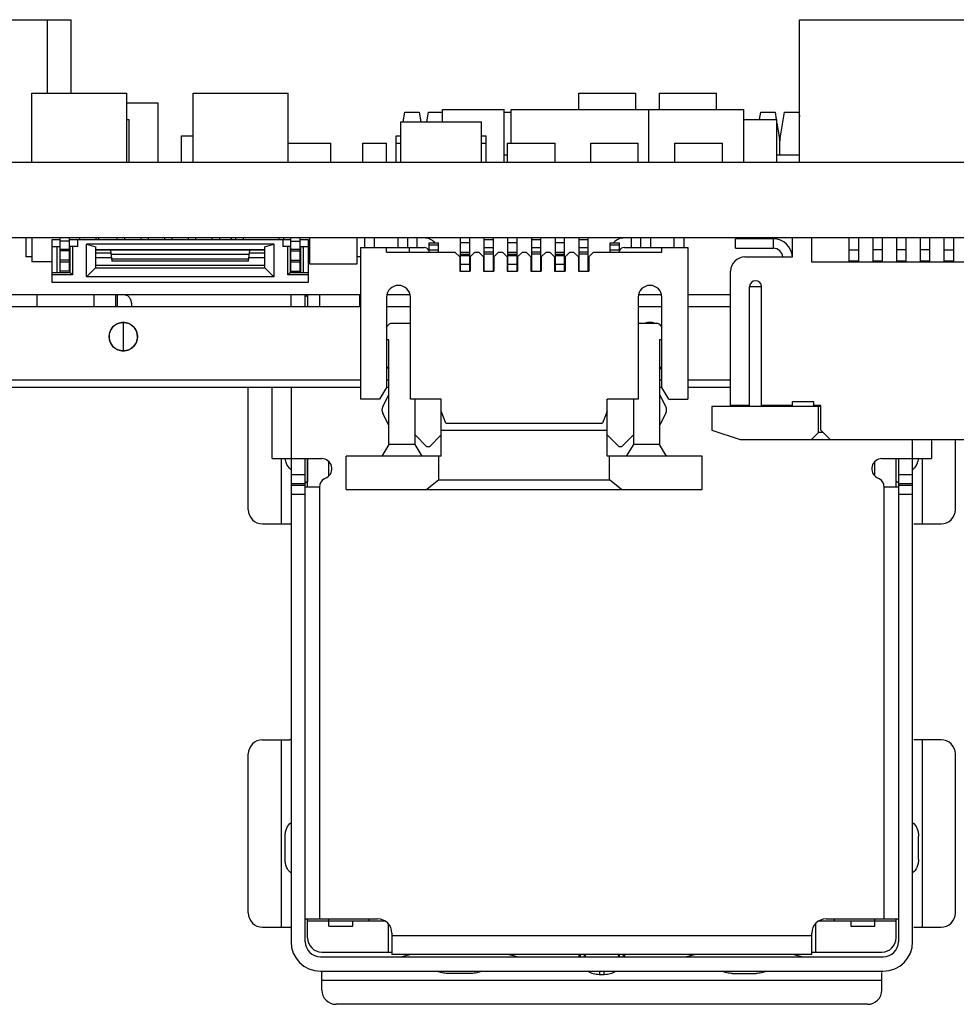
# Model space of a CAD drawing. Header units: millimetres. Extents: x 440 to 595, y -43 to 361.
# Tile 3 of 47: x 496 to 516, y -43 to -23. Entities that reach past the tile are written whole.
import ezdxf

# ---------------------------------------------------------------- set-up
doc = ezdxf.new("R2010")
doc.units = ezdxf.units.MM
doc.header["$LTSCALE"] = 16.335
doc.layers.get('0').update_dxf_attribs({"linetype": 'CONTINUOUS'})

msp = doc.modelspace()

# ---------------------------------------------------------------- linework, layer by layer
at = {"linetype": 'Continuous'}
for p, q in [((487.9216, -22.7172), (496.9716, -22.7172)), ((496.4716, -24.2672), (496.4716, -22.7172)), ((496.9716, -24.2672), (496.9716, -22.7172)), ((512.3216, -25.7172), (512.3216, -22.7172)), ((512.3216, -22.7172), (519.4216, -22.7172)), ((496.1466, -25.7172), (496.1466, -24.2672)), ((496.1466, -24.2672), (498.1466, -24.2672)), ((498.1466, -25.7172), (498.1466, -24.2672)), ((499.5466, -25.7172), (499.5466, -24.2672)), ((499.5466, -24.2672), (501.5466, -24.2672)), ((501.5466, -25.7172), (501.5466, -24.2672)), ((507.6716, -24.6072), (507.6716, -24.2672)), ((507.6716, -24.2672), (508.8716, -24.2672)), ((508.8716, -24.6072), (508.8716, -24.2672)), ((509.3716, -24.6072), (509.3716, -24.2672)), ((509.3716, -24.2672), (510.5716, -24.2672)), ((510.5716, -24.6072), (510.5716, -24.2672)), ((498.1466, -24.4672), (498.8066, -24.4672)), ((498.8066, -25.7172), (498.8066, -24.4672)), ((503.972, -24.8672), (504.0066, -24.6672)), ((504.0066, -24.6672), (504.3066, -24.6672)), ((504.3066, -24.6672), (504.3412, -24.8672)), ((504.472, -24.8672), (504.5066, -24.6672)), ((504.5066, -24.6672), (504.7966, -24.6672)), ((504.7966, -24.8672), (504.7966, -24.6072)), ((504.7966, -24.6072), (506.0966, -24.6072)), ((506.0966, -25.7172), (506.0966, -24.6072)), ((506.0966, -24.6672), (506.2466, -24.6672)), ((506.2466, -25.3172), (506.2466, -24.6072)), ((506.2466, -24.6072), (511.1466, -24.6072)), ((509.1466, -25.7172), (509.1466, -24.6072)), ((511.1466, -25.7172), (511.1466, -24.6072)), ((511.4807, -24.8172), (511.5066, -24.6672)), ((511.5066, -24.6672), (511.8066, -24.6672)), ((511.8066, -24.6672), (511.8325, -24.8172)), ((511.9125, -25.2115), (512.0066, -24.6672)), ((512.0066, -24.6672), (512.3066, -24.6672)), ((512.3066, -24.6672), (512.3216, -24.754)), ((498.1466, -24.8172), (498.1966, -24.8172)), ((498.1966, -25.7172), (498.1966, -24.8172)), ((503.9216, -25.7172), (503.9216, -24.8672)), ((503.9216, -24.8672), (505.6216, -24.8672)), ((505.6216, -25.7172), (505.6216, -24.8672)), ((511.1466, -24.8172), (511.8466, -24.8172)), ((511.8466, -25.7172), (511.8466, -24.8172)), ((511.8466, -24.8987), (511.903, -25.2247)), ((499.2966, -25.7172), (499.2966, -25.1672)), ((499.2966, -25.1672), (499.5466, -25.1672)), ((503.8216, -25.3172), (503.8216, -25.1672)), ((503.8216, -25.1672), (503.9216, -25.1672)), ((503.9202, -25.1672), (503.9216, -25.159)), ((505.6216, -25.1672), (505.7216, -25.1672)), ((505.7216, -25.3172), (505.7216, -25.1672)), ((511.9077, -25.5672), (511.9077, -25.2672)), ((501.5466, -25.3172), (502.4466, -25.3172)), ((502.4466, -25.7172), (502.4466, -25.3172)), ((503.1216, -25.7172), (503.1216, -25.3172)), ((503.1216, -25.3172), (503.6216, -25.3172)), ((503.6216, -25.7172), (503.6216, -25.3172)), ((503.8216, -25.7172), (503.8216, -25.3172)), ((503.8216, -25.3172), (503.9216, -25.3172)), ((505.6216, -25.3172), (505.7216, -25.3172)), ((505.7216, -25.7172), (505.7216, -25.3172)), ((506.1716, -25.7172), (506.1716, -25.3172)), ((506.1716, -25.3172), (507.1716, -25.3172)), ((507.1716, -25.7172), (507.1716, -25.3172)), ((507.9216, -25.7172), (507.9216, -25.3172)), ((507.9216, -25.3172), (508.9216, -25.3172)), ((508.9216, -25.7172), (508.9216, -25.3172)), ((509.6966, -25.7172), (509.6966, -25.3172)), ((509.6966, -25.3172), (510.6966, -25.3172)), ((510.6966, -25.7172), (510.6966, -25.3172)), ((457.9216, -25.7172), (577.9216, -25.7172)), ((506.0966, -25.5672), (506.1716, -25.5672)), ((511.8466, -25.5672), (512.3216, -25.5672)), ((577.9216, -27.3172), (457.9216, -27.3172)), ((496.0216, -27.3172), (496.0216, -27.7172)), ((496.1466, -27.3172), (496.1466, -27.8172)), ((496.5716, -28.2572), (496.5716, -27.3472)), ((496.5716, -27.3472), (496.7416, -27.3472)), ((496.7416, -28.0172), (496.7416, -27.3172)), ((496.9416, -27.3872), (496.7416, -27.3872)), ((496.9416, -28.0172), (496.9416, -27.3172)), ((496.9416, -27.3472), (501.6016, -27.3472)), ((497.1116, -27.4972), (497.1116, -27.3472)), ((497.1466, -27.3172), (497.1466, -27.3472)), ((497.4966, -27.3172), (497.4966, -27.3472)), ((497.5466, -27.3172), (497.5466, -27.3472)), ((497.9466, -27.3472), (497.9466, -27.3172)), ((498.0966, -27.3172), (498.0966, -27.3472)), ((498.4466, -27.3472), (498.4466, -27.3172)), ((498.5966, -27.3172), (498.5966, -27.3472)), ((498.9466, -27.3472), (498.9466, -27.3172)), ((499.0966, -27.3172), (499.0966, -27.3472)), ((499.4466, -27.3472), (499.4466, -27.3172)), ((499.5966, -27.3172), (499.5966, -27.3472)), ((499.9466, -27.3472), (499.9466, -27.3172)), ((500.0966, -27.3172), (500.0966, -27.3472)), ((500.3466, -27.3172), (500.3466, -27.3472)), ((500.4466, -27.3472), (500.4466, -27.3172)), ((500.5966, -27.3172), (500.5966, -27.3472)), ((501.3466, -27.3172), (501.3466, -27.3472)), ((501.4316, -27.3472), (501.4316, -27.4972)), ((501.4466, -27.3172), (501.4466, -27.3472)), ((501.6016, -28.0172), (501.6016, -27.3172)), ((501.6016, -27.3872), (501.8016, -27.3872)), ((501.8016, -28.0172), (501.8016, -27.3172)), ((501.8016, -27.3472), (501.9716, -27.3472)), ((501.9716, -27.3472), (501.9716, -28.2572)), ((501.9966, -27.3172), (501.9966, -27.8672)), ((502.9966, -27.3172), (502.9966, -27.8672)), ((503.1616, -27.5172), (503.1616, -27.3172)), ((503.3616, -27.3172), (503.3616, -27.5172)), ((503.8616, -27.5172), (503.8616, -27.3172)), ((504.0616, -27.3172), (504.0616, -27.5172)), ((504.2616, -27.3172), (504.2616, -27.5172)), ((505.1716, -27.3172), (505.1716, -28.0172)), ((505.3716, -28.0172), (505.3716, -27.3172)), ((505.6716, -27.3172), (505.6716, -28.0172)), ((505.8716, -27.3539), (505.6716, -27.3539)), ((505.8716, -28.0172), (505.8716, -27.3172)), ((506.1716, -27.3172), (506.1716, -28.0172)), ((506.3716, -28.0172), (506.3716, -27.3172)), ((506.6716, -27.3172), (506.6716, -28.0172)), ((506.8716, -27.3539), (506.6716, -27.3539)), ((506.8716, -28.0172), (506.8716, -27.3172)), ((507.1716, -27.3172), (507.1716, -28.0172)), ((507.3716, -28.0172), (507.3716, -27.3172)), ((507.6716, -27.3172), (507.6716, -28.0172)), ((507.8716, -27.3539), (507.6716, -27.3539)), ((507.8716, -28.0172), (507.8716, -27.3172)), ((508.7816, -27.5172), (508.7816, -27.3172)), ((508.9816, -27.5172), (508.9816, -27.3172)), ((509.1816, -27.3172), (509.1816, -27.5172)), ((509.6816, -27.5172), (509.6816, -27.3172)), ((509.8816, -27.3172), (509.8816, -27.5172)), ((510.9716, -27.5355), (510.9716, -27.3355)), ((511.7716, -27.3355), (510.9716, -27.3355)), ((511.7716, -27.5355), (511.7716, -27.3355)), ((512.1716, -27.7172), (512.1716, -27.3172)), ((512.5716, -27.3172), (512.5716, -27.8172)), ((513.3716, -27.8172), (513.3716, -27.3172)), ((513.5716, -27.8172), (513.5716, -27.3172)), ((513.8716, -27.8172), (513.8716, -27.3172)), ((514.0716, -27.8172), (514.0716, -27.3172)), ((514.3716, -27.8172), (514.3716, -27.3172)), ((514.5716, -27.8172), (514.5716, -27.3172)), ((514.8716, -27.8172), (514.8716, -27.3172)), ((515.0716, -27.8172), (515.0716, -27.3172)), ((515.3716, -27.8172), (515.3716, -27.3172)), ((515.5716, -27.8172), (515.5716, -27.3172)), ((496.5716, -27.4972), (496.7416, -27.4972)), ((496.6816, -28.0472), (496.6816, -27.4972)), ((496.7316, -27.4972), (496.7316, -28.0472)), ((496.9416, -27.5572), (496.7416, -27.5572)), ((496.9416, -27.5872), (496.7416, -27.5872)), ((497.1116, -27.4972), (496.9416, -27.4972)), ((496.9516, -28.0472), (496.9516, -27.4972)), ((497.0016, -27.4972), (497.0016, -28.0972)), ((497.2966, -28.1372), (497.2966, -27.4472)), ((497.2966, -27.4472), (497.4966, -27.5008)), ((501.2466, -27.4472), (497.2966, -27.4472)), ((497.4966, -27.9375), (497.4966, -27.5008)), ((497.4966, -27.5601), (501.0466, -27.5601)), ((501.0466, -27.5772), (497.4966, -27.5772)), ((497.8016, -27.5772), (497.8316, -27.8072)), ((500.7116, -27.8072), (500.7416, -27.5772)), ((501.0466, -27.5008), (501.2466, -27.4472)), ((501.0466, -27.5008), (501.0466, -27.9375)), ((501.2466, -27.4472), (501.2466, -28.1372)), ((501.6016, -27.4972), (501.4316, -27.4972)), ((501.5416, -28.0972), (501.5416, -27.4972)), ((501.5916, -27.4972), (501.5916, -28.0472)), ((501.8016, -27.5572), (501.6016, -27.5572)), ((501.6016, -27.5872), (501.8016, -27.5872)), ((501.8016, -27.4972), (501.9716, -27.4972)), ((501.8116, -28.0472), (501.8116, -27.4972)), ((501.8616, -27.4972), (501.8616, -28.0472)), ((503.0716, -27.5172), (503.0716, -30.7172)), ((503.0716, -27.5172), (504.4116, -27.5172)), ((503.6216, -27.6172), (503.6216, -27.5172)), ((504.0966, -27.5172), (504.0966, -27.6172)), ((504.4982, -27.5672), (504.7116, -27.5672)), ((504.5116, -27.4172), (504.5116, -27.6172)), ((504.5116, -27.4172), (504.7116, -27.4172)), ((504.7116, -27.4672), (504.5116, -27.4672)), ((504.7116, -27.6172), (504.7116, -27.4172)), ((505.3716, -27.4172), (505.1716, -27.4172)), ((505.6716, -27.5172), (505.8716, -27.5172)), ((506.3716, -27.4172), (506.1716, -27.4172)), ((506.6716, -27.5172), (506.8716, -27.5172)), ((507.3716, -27.4172), (507.1716, -27.4172)), ((507.6716, -27.5172), (507.8716, -27.5172)), ((508.3316, -27.6172), (508.3316, -27.4172)), ((508.3316, -27.4172), (508.5316, -27.4172)), ((508.5316, -27.4672), (508.3316, -27.4672)), ((508.3316, -27.5672), (508.545, -27.5672)), ((508.5316, -27.6172), (508.5316, -27.4172)), ((508.6316, -27.5172), (509.9716, -27.5172)), ((509.4216, -27.6172), (509.4216, -27.5172)), ((509.9716, -27.5172), (509.9716, -30.7172)), ((510.9716, -27.5355), (511.7716, -27.5355)), ((513.3716, -27.5655), (513.5716, -27.5655)), ((514.0716, -27.5655), (513.8716, -27.5655)), ((514.5716, -27.5655), (514.3716, -27.5655)), ((515.0716, -27.5655), (514.8716, -27.5655)), ((515.3716, -27.5655), (515.5716, -27.5655)), ((496.1466, -27.7172), (496.0216, -27.7172)), ((496.9416, -27.7872), (496.7416, -27.7872)), ((497.4966, -27.6325), (497.8088, -27.6325)), ((497.8225, -27.7372), (497.4966, -27.7372)), ((500.7299, -27.6672), (497.8133, -27.6672)), ((497.8251, -27.7572), (500.7181, -27.7572)), ((501.0466, -27.7372), (500.7207, -27.7372)), ((500.7344, -27.6325), (501.0466, -27.6325)), ((501.6016, -27.7872), (501.8016, -27.7872)), ((501.9966, -27.7172), (501.9716, -27.7172)), ((503.0716, -27.7172), (502.9966, -27.7172)), ((503.6216, -27.6172), (505.0616, -27.6172)), ((505.0616, -27.6172), (505.1616, -27.7172)), ((505.1616, -27.7172), (505.1616, -28.0172)), ((505.1716, -27.6172), (505.3716, -27.6172)), ((505.3716, -27.6672), (505.1716, -27.6672)), ((505.3716, -27.6957), (505.1716, -27.6957)), ((505.3816, -27.7172), (505.4816, -27.6172)), ((505.3816, -27.7172), (505.3816, -28.0172)), ((505.4816, -27.6172), (505.5616, -27.6172)), ((505.5616, -27.6172), (505.6616, -27.7172)), ((505.6616, -27.7172), (505.6616, -28.0172)), ((505.6716, -27.6093), (505.8716, -27.6093)), ((505.8716, -27.6593), (505.6716, -27.6593)), ((505.8816, -27.7172), (505.9816, -27.6172)), ((505.8816, -27.7172), (505.8816, -28.0172)), ((505.9816, -27.6172), (506.0616, -27.6172)), ((506.0616, -27.6172), (506.1616, -27.7172)), ((506.1616, -27.7172), (506.1616, -28.0172)), ((506.1716, -27.6172), (506.3716, -27.6172)), ((506.3716, -27.6672), (506.1716, -27.6672)), ((506.3716, -27.6957), (506.1716, -27.6957)), ((506.3816, -27.7172), (506.4816, -27.6172)), ((506.3816, -27.7172), (506.3816, -28.0172)), ((506.4816, -27.6172), (506.5616, -27.6172)), ((506.5616, -27.6172), (506.6616, -27.7172)), ((506.6616, -27.7172), (506.6616, -28.0172)), ((506.6716, -27.6093), (506.8716, -27.6093)), ((506.8716, -27.6593), (506.6716, -27.6593)), ((506.8816, -27.7172), (506.9816, -27.6172)), ((506.8816, -27.7172), (506.8816, -28.0172)), ((506.9816, -27.6172), (507.0616, -27.6172)), ((507.0616, -27.6172), (507.1616, -27.7172)), ((507.1616, -27.7172), (507.1616, -28.0172)), ((507.1716, -27.6172), (507.3716, -27.6172)), ((507.3716, -27.6672), (507.1716, -27.6672)), ((507.3716, -27.6957), (507.1716, -27.6957)), ((507.3816, -27.7172), (507.4816, -27.6172)), ((507.3816, -27.7172), (507.3816, -28.0172)), ((507.4816, -27.6172), (507.5616, -27.6172)), ((507.5616, -27.6172), (507.6616, -27.7172)), ((507.6616, -27.7172), (507.6616, -28.0172)), ((507.6716, -27.6093), (507.8716, -27.6093)), ((507.8716, -27.6593), (507.6716, -27.6593)), ((507.8816, -27.7172), (507.9816, -27.6172)), ((507.8816, -27.7172), (507.8816, -28.0172)), ((507.9816, -27.6172), (509.4216, -27.6172)), ((511.1716, -27.7172), (512.1716, -27.7172)), ((513.3716, -27.7972), (513.5716, -27.7972)), ((513.8716, -27.7972), (514.0716, -27.7972)), ((514.3716, -27.7972), (514.5716, -27.7972)), ((514.8716, -27.7972), (515.0716, -27.7972)), ((515.3716, -27.7972), (515.5716, -27.7972)), ((496.5716, -27.8172), (496.1466, -27.8172)), ((496.7416, -27.8172), (496.9416, -27.8172)), ((497.488, -27.9458), (497.2966, -28.1372)), ((497.4967, -27.9375), (497.488, -27.9458)), ((497.488, -27.9458), (501.0552, -27.9458)), ((497.4966, -27.8872), (501.0466, -27.8872)), ((500.7116, -27.8072), (497.8316, -27.8072)), ((501.0552, -27.9458), (501.0465, -27.9375)), ((501.2466, -28.1372), (501.0552, -27.9458)), ((501.6016, -27.8172), (501.8016, -27.8172)), ((502.9966, -27.8672), (501.9966, -27.8672)), ((505.1716, -27.8697), (505.3716, -27.8697)), ((506.1716, -27.8697), (506.3716, -27.8697)), ((507.1716, -27.8697), (507.3716, -27.8697)), ((512.5716, -27.8172), (533.4716, -27.8172)), ((496.5716, -28.0472), (496.9516, -28.0472)), ((497.0016, -28.0972), (496.5716, -28.0972)), ((496.9416, -28.0172), (496.7416, -28.0172)), ((497.0016, -28.0972), (496.9516, -28.0472)), ((501.2466, -28.1372), (497.2966, -28.1372)), ((501.5916, -28.0472), (501.5416, -28.0972)), ((501.9716, -28.0972), (501.5416, -28.0972)), ((501.5916, -28.0472), (501.9716, -28.0472)), ((501.6016, -28.0172), (501.8016, -28.0172)), ((505.1616, -28.0172), (505.3816, -28.0172)), ((505.6616, -28.0172), (505.8816, -28.0172)), ((506.1616, -28.0172), (506.3816, -28.0172)), ((506.6616, -28.0172), (506.8816, -28.0172)), ((507.1616, -28.0172), (507.3816, -28.0172)), ((507.6616, -28.0172), (507.8816, -28.0172)), ((510.8716, -30.8672), (510.8716, -28.0172)), ((501.9716, -28.2572), (496.5716, -28.2572)), ((511.2716, -30.8672), (511.2716, -28.3422)), ((511.2716, -28.3422), (511.5216, -28.3422)), ((511.5216, -30.8672), (511.5216, -28.3422)), ((503.0716, -28.5172), (481.0716, -28.5172)), ((496.2566, -28.7672), (496.2566, -28.5172)), ((497.4566, -28.7672), (497.4566, -28.5172)), ((497.9066, -28.5172), (497.9066, -28.7672)), ((497.9448, -28.5172), (497.9448, -28.7672)), ((501.6066, -28.7672), (501.6066, -28.5172)), ((501.9066, -28.7672), (501.9066, -28.5172)), ((501.9566, -28.5172), (501.9566, -28.7672)), ((502.2066, -28.5172), (502.2066, -28.7672)), ((503.0466, -28.5172), (503.0466, -28.7672)), ((504.1216, -28.5172), (503.6216, -28.5172)), ((503.6216, -28.5672), (503.6216, -30.4672)), ((504.1216, -30.7172), (504.1216, -28.5672)), ((509.4216, -28.5172), (508.9216, -28.5172)), ((508.9216, -28.5672), (508.9216, -30.7172)), ((509.4216, -30.4672), (509.4216, -28.5672)), ((510.8716, -28.5172), (509.9716, -28.5172)), ((503.0716, -28.7672), (482.1816, -28.7672)), ((498.2429, -28.7172), (498.2429, -28.7672)), ((504.1216, -28.7672), (503.6216, -28.7672)), ((509.4216, -28.7672), (508.9216, -28.7672)), ((510.8716, -28.7672), (509.9716, -28.7672)), ((498.0716, -29.0979), (498.0716, -29.6966)), ((503.6216, -29.2081), (503.6417, -29.1703)), ((504.1216, -29.1172), (503.73, -29.1172)), ((509.3132, -29.1172), (508.9216, -29.1172)), ((509.1716, -29.0979), (509.1716, -29.1172)), ((509.4015, -29.1703), (509.4216, -29.2081)), ((503.6716, -29.4672), (503.6216, -29.4672)), ((503.6716, -31.6672), (503.6716, -29.4672)), ((509.3716, -29.4672), (509.3716, -31.6672)), ((509.4216, -29.4672), (509.3716, -29.4672)), ((503.0716, -30.3172), (481.4316, -30.3172)), ((503.0716, -30.4672), (481.5816, -30.4672)), ((500.7066, -33.0422), (500.7066, -30.4672)), ((501.2066, -31.9672), (501.2066, -30.4672)), ((501.6066, -30.4672), (501.6066, -42.1472)), ((503.6216, -30.4672), (503.4716, -30.7172)), ((503.6716, -30.3172), (503.6216, -30.3172)), ((503.6716, -30.4672), (503.6216, -30.4672)), ((509.4216, -30.3172), (509.3716, -30.3172)), ((509.4216, -30.4672), (509.3716, -30.4672)), ((509.5716, -30.7172), (509.4216, -30.4672)), ((510.8716, -30.3172), (509.9716, -30.3172)), ((510.8716, -30.4672), (509.9716, -30.4672)), ((503.5385, -30.873), (503.6716, -30.6172)), ((509.3716, -30.6172), (509.5047, -30.873)), ((503.4716, -30.7172), (503.0716, -30.7172)), ((504.7716, -30.7172), (504.1216, -30.7172)), ((504.2216, -31.6672), (504.2216, -30.7172)), ((504.7716, -31.9172), (504.7716, -30.7172)), ((508.2716, -31.9172), (508.2716, -30.7172)), ((508.9216, -30.7172), (508.2716, -30.7172)), ((508.8216, -30.7172), (508.8216, -31.6672)), ((509.5716, -30.7172), (509.9716, -30.7172)), ((510.4716, -30.8672), (510.4716, -31.3672)), ((512.7716, -30.8672), (510.4716, -30.8672)), ((511.2716, -30.8472), (510.8716, -30.8472)), ((512.1716, -30.8472), (511.5216, -30.8472)), ((512.1716, -30.8672), (512.1716, -30.7672)), ((512.6216, -30.7672), (512.1716, -30.7672)), ((512.6216, -30.8672), (512.6216, -30.7672)), ((512.7716, -30.8472), (512.6216, -30.8472)), ((512.7216, -31.4172), (512.7216, -30.8672)), ((512.7716, -31.3672), (512.7716, -30.8472)), ((503.6716, -31.2672), (503.5385, -31.0115)), ((504.8716, -31.2172), (504.7716, -30.9672)), ((508.2716, -30.9672), (508.1716, -31.2172)), ((509.5047, -31.0115), (509.3716, -31.2672)), ((504.8716, -31.2172), (508.1716, -31.2172)), ((504.2216, -31.4672), (504.4716, -31.7172)), ((504.5216, -31.7172), (504.7716, -31.4672)), ((504.7716, -31.3672), (508.2716, -31.3672)), ((508.2716, -31.4672), (508.5216, -31.7172)), ((508.5716, -31.7172), (508.8216, -31.4672)), ((510.4716, -31.3672), (511.0716, -31.5672)), ((512.5716, -31.5672), (512.7216, -31.4172)), ((512.8216, -31.4172), (512.7216, -31.4172)), ((512.7716, -31.3672), (512.9716, -31.5672)), ((503.6716, -31.6672), (503.5216, -31.9172)), ((504.2216, -31.6672), (503.6716, -31.6672)), ((504.3716, -31.9172), (504.2216, -31.6672)), ((504.5216, -31.7172), (504.4716, -31.7172)), ((508.5716, -31.7172), (508.5216, -31.7172)), ((508.8216, -31.6672), (508.6716, -31.9172)), ((509.3716, -31.6672), (508.8216, -31.6672)), ((509.5216, -31.9172), (509.3716, -31.6672)), ((511.0716, -31.5672), (534.9716, -31.5672)), ((514.7066, -42.1472), (514.7066, -31.5672)), ((515.1066, -31.5672), (515.1066, -31.9672)), ((515.6066, -33.0422), (515.6066, -31.5672)), ((502.7716, -32.6172), (502.7716, -31.9172)), ((504.7716, -31.9172), (502.7716, -31.9172)), ((504.7216, -32.4172), (504.7216, -31.9172)), ((510.2716, -31.9172), (508.2716, -31.9172)), ((508.3216, -32.4172), (508.3216, -31.9172)), ((510.2716, -32.6172), (510.2716, -31.9172)), ((501.2066, -31.9672), (502.2566, -31.9672)), ((501.4066, -33.3422), (501.4066, -31.9672)), ((501.9066, -42.1472), (501.9066, -31.9672)), ((501.9534, -31.9672), (501.9534, -32.4527)), ((501.9566, -32.5672), (501.9566, -31.9672)), ((502.4066, -32.3282), (502.4066, -32.0332)), ((513.9066, -32.3282), (513.9066, -32.0332)), ((514.0566, -31.9672), (515.1066, -31.9672)), ((514.3566, -32.5672), (514.3566, -31.9672)), ((514.3598, -32.4527), (514.3598, -31.9672)), ((514.4066, -31.9672), (514.4066, -42.1472)), ((514.9066, -31.9672), (514.9066, -33.3422)), ((501.6066, -32.2994), (501.9066, -32.2994)), ((502.3081, -32.3932), (502.3609, -32.3633)), ((513.9523, -32.3633), (514.0051, -32.3932)), ((514.4066, -32.2994), (514.7066, -32.2994)), ((501.9066, -32.4964), (501.6066, -32.4964)), ((501.6066, -32.5263), (501.9066, -32.5263)), ((502.2066, -32.5672), (501.9066, -32.5672)), ((502.2066, -32.5672), (502.2066, -41.6672)), ((504.7216, -32.4172), (504.4716, -32.6172)), ((504.7216, -32.4172), (508.3216, -32.4172)), ((508.5716, -32.6172), (508.3216, -32.4172)), ((514.1066, -41.6672), (514.1066, -32.5672)), ((514.4066, -32.5672), (514.1066, -32.5672)), ((514.7066, -32.4964), (514.4066, -32.4964)), ((514.4066, -32.5263), (514.7066, -32.5263)), ((501.9066, -32.7232), (501.6066, -32.7232)), ((502.7716, -32.6172), (510.2716, -32.6172)), ((514.7066, -32.7232), (514.4066, -32.7232)), ((501.0066, -33.3422), (501.5798, -33.3422)), ((514.7334, -33.3422), (515.3066, -33.3422)), ((501.0066, -37.8922), (501.5798, -37.8922)), ((501.4066, -41.8422), (501.4066, -37.8922)), ((515.3066, -37.8922), (514.7334, -37.8922)), ((514.9066, -37.8922), (514.9066, -41.8422)), ((500.7066, -41.5422), (500.7066, -38.1922)), ((515.6066, -41.5422), (515.6066, -38.1922)), ((501.4831, -40.4128), (501.4831, -39.9217)), ((514.8301, -40.4128), (514.8301, -39.9217)), ((501.9066, -41.6672), (503.4316, -41.6672)), ((501.9566, -42.0672), (501.9566, -41.6672)), ((502.4066, -41.8172), (502.4066, -41.6672)), ((503.2566, -41.7172), (503.2566, -41.6672)), ((512.8816, -41.6672), (514.4066, -41.6672)), ((513.0566, -41.7172), (513.0566, -41.6672)), ((513.9066, -41.8172), (513.9066, -41.6672)), ((514.3566, -42.0672), (514.3566, -41.6672)), ((501.0066, -41.8422), (501.5798, -41.8422)), ((503.5944, -41.7172), (501.9566, -41.7172)), ((502.4066, -41.8172), (502.9066, -41.8172)), ((502.9066, -41.8172), (502.9066, -41.7172)), ((503.6566, -41.7719), (503.6566, -42.3672)), ((512.6566, -41.7719), (512.6566, -42.3672)), ((514.3566, -41.7172), (512.7188, -41.7172)), ((513.4066, -41.7172), (513.4066, -41.8172)), ((513.4066, -41.8172), (513.9066, -41.8172)), ((514.7334, -41.8422), (515.3066, -41.8422)), ((503.7316, -41.9672), (503.7316, -42.4172)), ((503.7316, -42.0172), (512.5816, -42.0172)), ((512.5816, -42.4172), (512.5816, -41.9672)), ((502.2266, -42.4672), (514.0866, -42.4672)), ((502.2566, -42.3672), (503.7316, -42.3672)), ((512.5816, -42.4172), (503.7316, -42.4172)), ((503.9171, -42.4671), (504.1116, -42.4172)), ((506.2016, -42.4172), (506.3961, -42.4671)), ((507.6818, -42.4172), (507.6818, -42.4672)), ((507.7043, -42.4672), (507.7101, -42.4172)), ((507.781, -42.4172), (507.7861, -42.4672)), ((507.8071, -42.4283), (507.806, -42.4172)), ((507.8071, -42.4672), (507.8071, -42.4283)), ((508.5072, -42.4172), (508.5061, -42.4283)), ((508.5061, -42.4283), (508.5061, -42.4672)), ((508.5271, -42.4672), (508.5322, -42.4172)), ((508.6031, -42.4172), (508.6089, -42.4672)), ((508.6314, -42.4672), (508.6314, -42.4172)), ((509.9171, -42.4671), (510.1116, -42.4172)), ((512.2016, -42.4172), (512.3961, -42.4671)), ((512.5816, -42.3672), (514.0566, -42.3672)), ((502.2266, -42.7672), (514.0866, -42.7672)), ((502.2566, -43.1672), (502.2566, -42.794)), ((505.4066, -42.8163), (504.9066, -42.8163)), ((508.1066, -42.7672), (508.1066, -42.8361)), ((508.1066, -42.8361), (508.2066, -42.8361)), ((508.2066, -42.8361), (508.2066, -42.7672)), ((510.9066, -42.8163), (511.4066, -42.8163)), ((514.0566, -43.1672), (514.0566, -42.794)), ((514.0566, -42.9672), (502.2566, -42.9672)), ((513.7566, -43.4672), (502.5566, -43.4672))]:
    msp.add_line(p, q, dxfattribs=at)
msp.add_circle((498.0716, -29.3972), 0.2994, dxfattribs=at)
for centre, radius, start, end in [((511.6566, -25.2672), 0.25, 0, 9.80639), ((512.2327, -25.2672), 0.325, 170.12272, 180.00004), ((504.4116, -27.6172), 0.3, 42.15667, 90), ((508.6316, -27.6172), 0.3, 90, 137.84335), ((511.772, -27.7355), 0.4, 2.62217, 90.05998), ((504.4116, -27.6172), 0.1, 20.65357, 90), ((508.6316, -27.6172), 0.1, 90, 159.54785), ((511.772, -27.7355), 0.2, 5.24984, 90.11998), ((511.1716, -28.0172), 0.3, 90, 180), ((511.3966, -28.3422), 0.125, 0, 180), ((503.8716, -28.5672), 0.25, 0, 180), ((509.1716, -28.5672), 0.25, 0, 180), ((502.2266, -29.0872), 0.62, 116.00713, 121.15603), ((498.0705, -29.3969), 0.2982, 150.59495, 157.47312), ((498.0744, -29.3992), 0.3027, 135.10401, 150.57721), ((498.072, -29.3973), 0.2997, 126.29166, 135.0512), ((498.0744, -29.3927), 0.2941, 54.06501, 67.65959), ((498.0712, -29.3973), 0.2997, 44.94944, 54.08676), ((498.069, -29.3991), 0.3026, 30.47171, 44.90128), ((498.0723, -29.3971), 0.2987, 22.53162, 30.46364), ((503.73, -29.2172), 0.1, 90, 152), ((509.1716, -29.3972), 0.2994, 70.87094, 109.12906), ((509.3132, -29.2172), 0.1, 28, 90), ((498.0695, -29.3972), 0.2972, 180.00292, 183.26563), ((498.0737, -29.3973), 0.2972, 0.00292, 3.26568), ((498.0709, -29.3973), 0.2987, 202.53162, 210.46356), ((498.0742, -29.3954), 0.3026, 210.47163, 224.90128), ((498.072, -29.3972), 0.2997, 224.94944, 234.08675), ((498.0688, -29.4018), 0.2941, 234.065, 247.65959), ((498.0712, -29.3972), 0.2997, 306.29167, 315.0512), ((498.0689, -29.3953), 0.3027, 315.10401, 330.57714), ((498.0727, -29.3975), 0.2982, 330.59488, 337.47312), ((503.5716, -30.1172), 0.1, 0, 59.99609), ((509.4716, -30.1172), 0.1, 120.00387, 180), ((503.6716, -30.9422), 0.15, 152.51357, 207.48643), ((509.3716, -30.9422), 0.15, 332.51357, 27.48643), ((502.2566, -32.179), 0.2118, 299.51736, 90), ((514.0566, -32.179), 0.2118, 90, 240.48264), ((501.6908, -32.0523), 0.1637, 235.71243, 238.90634), ((514.6224, -32.0523), 0.1637, 301.09355, 304.28536), ((502.4066, -32.5672), 0.2, 119.51736, 180), ((513.9066, -32.5672), 0.2, 0, 60.48264), ((501.0066, -33.0422), 0.3, 180, 270), ((515.3066, -33.0422), 0.3, 270, 360), ((501.0066, -38.1922), 0.3, 90, 180), ((515.3066, -38.1922), 0.3, 0, 90), ((501.6908, -40.5523), 0.1637, 235.71243, 238.90634), ((501.0066, -41.5422), 0.3, 180, 270), ((503.4316, -41.9672), 0.3, 0, 90), ((512.8816, -41.9672), 0.3, 90, 180), ((515.3066, -41.5422), 0.3, 270, 360), ((502.2566, -42.0672), 0.3, 180, 270), ((514.0566, -42.0672), 0.3, 270, 360), ((502.2266, -42.1472), 0.62, 180, 270), ((502.2266, -42.1472), 0.32, 180, 270), ((514.0866, -42.1472), 0.62, 270, 360), ((514.0866, -42.1472), 0.32, 270, 360), ((502.5566, -43.1672), 0.3, 180, 270), ((513.7566, -43.1672), 0.3, 270, 360)]:
    msp.add_arc(centre, radius, start, end, dxfattribs=at)
for points, knots in [([(498.1096, -28.5172), (498.1184, -28.5172), (498.1364, -28.52), (498.1619, -28.5318), (498.1851, -28.5508), (498.2128, -28.5855), (498.2367, -28.6419), (498.2429, -28.6915), (498.2429, -28.7172)], [0, 0, 0, 0, 0.099721, 0.2040136, 0.3160791, 0.4376454, 0.7070844, 1, 1, 1, 1]), ([(501.5986, -32.1876), (501.5836, -32.1773), (501.5474, -32.143), (501.5064, -32.0684), (501.4909, -32.0039), (501.4866, -31.9695)], [0, 0, 0, 0, 0.2165492, 0.5861491, 1, 1, 1, 1]), ([(514.8266, -31.9695), (514.8237, -31.9928), (514.8075, -32.0734), (514.7638, -32.1541), (514.7147, -32.1876)], [0, 0, 0, 0, 0.2831302, 1, 1, 1, 1]), ([(501.9534, -32.4527), (501.9466, -32.4549), (501.9346, -32.4594), (501.9181, -32.4672), (501.9066, -32.4764), (501.9066, -32.4828)], [0, 0, 0, 0, 0.3733402, 0.6626631, 1, 1, 1, 1]), ([(514.3853, -32.4627), (514.3835, -32.4618), (514.3752, -32.4581), (514.3666, -32.4549), (514.3598, -32.4527)], [0, 0, 0, 0, 0.2213351, 1, 1, 1, 1]), ([(514.4012, -32.4728), (514.4003, -32.4719), (514.3954, -32.4679), (514.3898, -32.4649), (514.3853, -32.4627)], [0, 0, 0, 0, 0.2081483, 1, 1, 1, 1]), ([(501.5798, -33.3422), (501.5869, -33.3422), (501.6037, -33.3451), (501.6066, -33.3619), (501.6066, -33.369)], [0, 0, 0, 0, 0.4999832, 1, 1, 1, 1]), ([(501.6066, -37.8654), (501.6066, -37.8726), (501.6037, -37.8894), (501.5869, -37.8922), (501.5798, -37.8922)], [0, 0, 0, 0, 0.5000168, 1, 1, 1, 1]), ([(501.4831, -39.9217), (501.4831, -39.892), (501.4887, -39.8337), (501.5188, -39.7332), (501.5657, -39.6664), (501.6062, -39.642)], [0, 0, 0, 0, 0.2824077, 0.5503959, 1, 1, 1, 1]), ([(514.707, -39.642), (514.7475, -39.6664), (514.7944, -39.7332), (514.8245, -39.8337), (514.8301, -39.892), (514.8301, -39.9217)], [0, 0, 0, 0, 0.4496044, 0.7175925, 1, 1, 1, 1]), ([(501.5986, -40.6876), (501.5603, -40.6615), (501.5166, -40.5958), (501.4884, -40.4977), (501.4831, -40.4415), (501.4831, -40.4128)], [0, 0, 0, 0, 0.4527754, 0.7197279, 1, 1, 1, 1]), ([(514.8301, -40.4128), (514.8301, -40.4425), (514.8245, -40.5007), (514.7944, -40.6013), (514.7475, -40.6681), (514.707, -40.6925)], [0, 0, 0, 0, 0.2824077, 0.5503959, 1, 1, 1, 1]), ([(501.5798, -41.8422), (501.5869, -41.8422), (501.6037, -41.8451), (501.6066, -41.8619), (501.6066, -41.869)], [0, 0, 0, 0, 0.4999832, 1, 1, 1, 1]), ([(507.6787, -42.419), (507.6775, -42.426), (507.6752, -42.438), (507.671, -42.4534), (507.6677, -42.4628), (507.6637, -42.4672), (507.6619, -42.4672)], [0, 0, 0, 0, 0.4080654, 0.7081676, 0.9006195, 1, 1, 1, 1]), ([(507.8192, -42.4676), (507.8176, -42.4645), (507.8117, -42.452), (507.8082, -42.4384), (507.8071, -42.4283)], [0, 0, 0, 0, 0.2587563, 1, 1, 1, 1]), ([(508.5061, -42.4283), (508.5058, -42.4316), (508.5037, -42.4453), (508.4988, -42.4584), (508.494, -42.4676)], [0, 0, 0, 0, 0.2436246, 1, 1, 1, 1]), ([(508.6513, -42.4672), (508.6496, -42.4672), (508.6455, -42.4628), (508.6422, -42.4534), (508.638, -42.438), (508.6357, -42.426), (508.6345, -42.419)], [0, 0, 0, 0, 0.0993805, 0.2918324, 0.5919346, 1, 1, 1, 1]), ([(502.2298, -42.7672), (502.2369, -42.7672), (502.2537, -42.7701), (502.2566, -42.7869), (502.2566, -42.794)], [0, 0, 0, 0, 0.5000168, 1, 1, 1, 1]), ([(504.9066, -42.8163), (504.868, -42.8163), (504.7946, -42.8088), (504.7244, -42.7847), (504.694, -42.7681)], [0, 0, 0, 0, 0.5273909, 1, 1, 1, 1]), ([(505.6192, -42.7681), (505.5889, -42.7847), (505.5186, -42.8088), (505.4452, -42.8163), (505.4066, -42.8163)], [0, 0, 0, 0, 0.4726091, 1, 1, 1, 1]), ([(507.867, -42.7675), (507.898, -42.7912), (507.9772, -42.8256), (508.0616, -42.8361), (508.1066, -42.8361)], [0, 0, 0, 0, 0.4643769, 1, 1, 1, 1]), ([(508.2066, -42.8361), (508.2517, -42.8361), (508.336, -42.8256), (508.4152, -42.7912), (508.4463, -42.7675)], [0, 0, 0, 0, 0.5356237, 1, 1, 1, 1]), ([(510.9066, -42.8163), (510.868, -42.8163), (510.7946, -42.8088), (510.7244, -42.7847), (510.694, -42.7681)], [0, 0, 0, 0, 0.5273909, 1, 1, 1, 1]), ([(511.6192, -42.7681), (511.5889, -42.7847), (511.5186, -42.8088), (511.4452, -42.8163), (511.4066, -42.8163)], [0, 0, 0, 0, 0.4726091, 1, 1, 1, 1])]:
    msp.add_open_spline(points, degree=3, knots=knots, dxfattribs=at)
for points in [[(497.957, -29.1207), (497.935, -29.1297), (497.9139, -29.1416), (497.8946, -29.1557)], [(498.0716, -29.0979), (498.0327, -29.0984), (497.9931, -29.1059), (497.957, -29.1207)], [(498.1862, -29.1207), (498.1501, -29.1059), (498.1105, -29.0984), (498.0716, -29.0979)], [(509.1716, -29.0979), (509.1384, -29.0983), (509.1047, -29.1038), (509.0733, -29.1146)], [(509.2699, -29.1146), (509.2385, -29.1038), (509.2048, -29.0983), (509.1716, -29.0979)], [(497.795, -29.2827), (497.7801, -29.3186), (497.7722, -29.3583), (497.7722, -29.3972)], [(497.7727, -29.4142), (497.7746, -29.4475), (497.7822, -29.481), (497.795, -29.5118)], [(498.3705, -29.3803), (498.3686, -29.347), (498.361, -29.3135), (498.3482, -29.2827)], [(498.3482, -29.5118), (498.3631, -29.4758), (498.371, -29.4362), (498.371, -29.3972)], [(498.1862, -29.6738), (498.2083, -29.6648), (498.2293, -29.6529), (498.2486, -29.6388)], [(497.957, -29.6738), (497.9931, -29.6886), (498.0327, -29.6961), (498.0716, -29.6966)], [(498.0716, -29.6966), (498.1105, -29.6961), (498.1501, -29.6886), (498.1862, -29.6738)]]:
    msp.add_open_spline(points, degree=3, dxfattribs=at)

doc.saveas('drawing.dxf')
